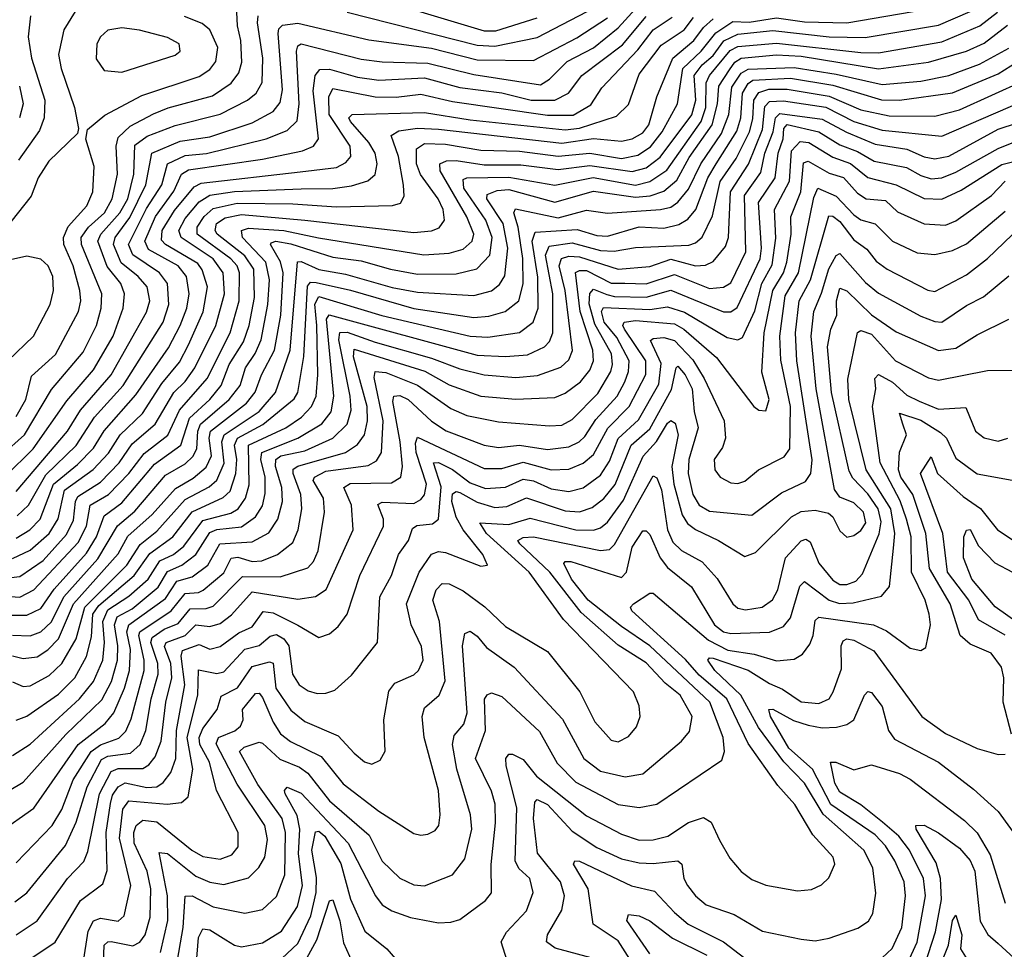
# Model space of a CAD drawing. Extents: x 1246230 to 1426786, y 660032 to 763141.
# Tile 135 of 256: x 1285295 to 1288092, y 701073 to 703714. Entities that reach past the tile are written whole.
import ezdxf

# ---------------------------------------------------------------- set-up
doc = ezdxf.new("R2010")
doc.units = 0

msp = doc.modelspace()

# ---------------------------------------------------------------- linework, layer by layer
at = {"layer": '0CON10XD'}
for points in [[(1286255, 703791.1), (1286615, 703682.4), (1286648, 703682), (1286765, 703718.8)], [(1286225, 703735.5), (1286595, 703642.1), (1286645, 703638.7), (1286765, 703663.5), (1286955, 703762)], [(1285245, 702478.3), (1285308.2, 702535), (1285385, 702663.8), (1285475, 702769.2), (1285513.2, 702845), (1285526.6, 702895), (1285528.4, 702935), (1285470.5, 703075), (1285469.4, 703095), (1285490.7, 703125), (1285535.6, 703165), (1285557.4, 703205), (1285572.5, 703275), (1285569.1, 703355), (1285575, 703379.5), (1285608.6, 703411.4), (1285675, 703446.4), (1285716.5, 703463.5), (1285842.4, 703497.6), (1285896.1, 703533.9), (1285917.4, 703562.6), (1285926.4, 703593.6), (1285923.1, 703655), (1285913.9, 703696.1), (1285911.8, 703735)], [(1285452.5, 703737.5), (1285420.3, 703685), (1285405.7, 703615), (1285412.7, 703575), (1285450.6, 703465), (1285462.5, 703405), (1285458.8, 703391.2), (1285378.1, 703311.9), (1285347.6, 703265), (1285327.3, 703212.7), (1285270.3, 703139.7)], [(1285287.5, 702305), (1285319.8, 702335), (1285369.1, 702420.9), (1285455.1, 702504.9), (1285507.7, 702585), (1285589.3, 702675), (1285702.3, 702855), (1285718.8, 702905), (1285715.1, 702965.1), (1285692.5, 702995), (1285616.2, 703046.2), (1285604, 703075), (1285655, 703177.8), (1285698.8, 703245), (1285714.8, 703305), (1285765, 703328.2), (1285826.1, 703333.9), (1285995, 703375.5), (1286055, 703399.2), (1286083.2, 703426.8), (1286088.7, 703475), (1286081.7, 703625), (1286085, 703639.6), (1286094.4, 703645), (1286265, 703602), (1286325, 703593.9), (1286455, 703590.6), (1286585, 703558.6), (1286775, 703528.6), (1286800.5, 703545), (1286850.7, 703595), (1286925, 703633.6), (1286995, 703690.4), (1287044.9, 703745.1)], [(1285305, 701899.3), (1285345, 701904.5), (1285375, 701923.7), (1285405, 701955.6), (1285447.8, 702055), (1285575, 702196.8), (1285602.7, 702247.3), (1285671.8, 702308.2), (1285737.3, 702382.7), (1285788.1, 702411.9), (1285825, 702443.3), (1285839.9, 702475), (1285833.3, 702525), (1285837.5, 702545), (1285939, 702625), (1285964.2, 702655.8), (1285982.1, 702705), (1286018.5, 702775), (1286037.1, 702875), (1286043.1, 702995), (1286036.3, 703026.3), (1286007.1, 703075), (1286009.9, 703080.1), (1286022.5, 703085), (1286065, 703077.5), (1286185, 703039.4), (1286265, 703028.7), (1286348.9, 703005), (1286425, 702991.4), (1286535, 702992), (1286594.1, 703005.9), (1286631, 703045), (1286637.7, 703095), (1286618.9, 703145), (1286557.3, 703235), (1286555, 703260), (1286565.5, 703264.5), (1286685, 703266.6), (1286815, 703243.5), (1286924.4, 703265.6), (1287045, 703244.4), (1287085, 703254.2), (1287133.5, 703286.5), (1287231.4, 703425), (1287244.5, 703465), (1287245.3, 703535), (1287254.4, 703555.6), (1287313.3, 703626.7), (1287335, 703638.2), (1287445, 703647), (1287685, 703620.7), (1287735, 703620.1), (1287915, 703650.7), (1288023.1, 703696.9), (1288072.6, 703735)], [(1285315, 702022.5), (1285355, 702041.5), (1285393.2, 702096.8), (1285485, 702199), (1285513.3, 702245), (1285535, 702305.2), (1285585, 702341.4), (1285678.3, 702451.7), (1285752.8, 702505), (1285777.7, 702582.3), (1285834.9, 702635.1), (1285867.7, 702675), (1285890.6, 702735), (1285930.6, 702799.4), (1285946.9, 702845), (1285962.3, 702925), (1285960.2, 703005), (1285935, 703042.9), (1285856.4, 703105), (1285850.3, 703115), (1285854, 703135), (1285878.7, 703151.3), (1285925, 703160.4), (1286105, 703144.9), (1286415, 703109.7), (1286465, 703114), (1286487, 703123), (1286502, 703145), (1286498.2, 703175), (1286484.3, 703205), (1286434.1, 703274.1), (1286422.3, 703305), (1286422.8, 703347.2), (1286445, 703361.9), (1286505, 703360.9), (1286605, 703343.5), (1286715, 703340.2), (1286825, 703326.6), (1286915, 703335.3), (1287005, 703320), (1287051, 703329), (1287087.5, 703352.5), (1287119.9, 703395), (1287163.9, 703475), (1287179, 703575), (1287231.2, 703625), (1287273.1, 703676.9), (1287321.5, 703708.5), (1287367.3, 703707.3), (1287445, 703719.1), (1287525, 703708.1), (1287645.3, 703704.7), (1287905, 703749.7)], [(1285325, 701963.9), (1285355.1, 701974.9), (1285385, 702003.4), (1285420, 702075), (1285517, 702183), (1285573.3, 702276.7), (1285622.1, 702317.9), (1285709.6, 702420.4), (1285765, 702452.9), (1285787.2, 702472.8), (1285798.6, 702495), (1285800.8, 702545), (1285808.4, 702565), (1285890.4, 702635), (1285921, 702675), (1285936.2, 702725), (1285964.4, 702765.6), (1285981.2, 702805), (1286000.4, 702905), (1286004.7, 702975), (1285994, 703025), (1285928.4, 703095), (1285925.3, 703115), (1285945, 703121.8), (1286045, 703115.1), (1286144.2, 703094.2), (1286443.5, 703046.5), (1286515, 703050.7), (1286555, 703061.9), (1286580.9, 703085), (1286584.8, 703105), (1286565, 703153.8), (1286489.5, 703285), (1286488.9, 703305), (1286507.3, 703312.7), (1286535, 703314.2), (1286615, 703302.1), (1286718.7, 703301.3), (1286825, 703288.1), (1286915, 703299.6), (1287035, 703283.1), (1287075, 703293.3), (1287115, 703323.1), (1287205, 703444.1), (1287216.2, 703485), (1287211.1, 703555), (1287234.4, 703585.6), (1287265, 703612.5), (1287295.8, 703654.2), (1287335, 703673.1), (1287435, 703682.9), (1287595, 703665.5), (1287697, 703663), (1287905, 703698.5), (1287995, 703737)], [(1285255, 702417.5), (1285332.9, 702495), (1285429, 702631), (1285505, 702719.4), (1285560.6, 702815), (1285589.3, 702895), (1285592.7, 702935), (1285582.4, 702965), (1285543.1, 703013.1), (1285516.7, 703085), (1285525.9, 703105), (1285579.9, 703165), (1285602, 703205), (1285619.7, 703275), (1285622.1, 703357.9), (1285656.7, 703383.3), (1285736.8, 703413.2), (1285865, 703445.7), (1285942.4, 703485), (1285966.7, 703505), (1285984.3, 703535.7), (1285985.7, 703604.3), (1285970.4, 703705), (1285972.7, 703725)], [(1285255, 702128.1), (1285295, 702132.5), (1285362, 702178), (1285428.4, 702251.6), (1285447.6, 702292.4), (1285453.5, 702345), (1285460.4, 702359.6), (1285525, 702400.8), (1285577.8, 702455), (1285615, 702509.4), (1285680.1, 702565), (1285733, 702655), (1285765, 702686.6), (1285792.2, 702725), (1285852, 702845), (1285876.7, 702935), (1285873.1, 702995), (1285844.3, 703035), (1285753.4, 703095), (1285747.3, 703115), (1285765, 703149.1), (1285805, 703196.4), (1285835, 703215.1), (1285905, 703226.2), (1286095, 703233.1), (1286185, 703234.1), (1286237.8, 703242.2), (1286283.7, 703256.3), (1286305, 703274.6), (1286310.7, 703305), (1286304.8, 703335), (1286287.4, 703365), (1286235.2, 703425), (1286230.5, 703435), (1286240, 703445), (1286445, 703450.6), (1286575, 703429.9), (1286845, 703400.9), (1286885, 703405.6), (1286990.3, 703439.7), (1287025, 703472.7), (1287055, 703559.4), (1287117.9, 703642.1), (1287183.1, 703685), (1287209.7, 703720.3)], [(1285275, 702183.1), (1285325, 702206.9), (1285378.4, 702255), (1285404.1, 702295.9), (1285422.7, 702377.3), (1285503.8, 702436.2), (1285547, 702483), (1285580.6, 702535), (1285643.9, 702595), (1285699, 702681), (1285748.8, 702741.2), (1285775, 702790.5), (1285815.9, 702884.1), (1285828.7, 702955), (1285813.7, 703003.7), (1285801.3, 703021.3), (1285709.6, 703075), (1285697.8, 703087.8), (1285699.7, 703115), (1285735, 703172.3), (1285791, 703239), (1285810.4, 703249.6), (1286091.9, 703281.9), (1286195, 703294.5), (1286221.9, 703308.1), (1286236.1, 703325), (1286233.8, 703355), (1286174.2, 703445), (1286173.3, 703495), (1286185, 703518.4), (1286305, 703495.1), (1286365, 703494.2), (1286435, 703502.9), (1286525, 703481.5), (1286795, 703442.9), (1286867.4, 703442.6), (1286918, 703472), (1286949.3, 703520.7), (1287051.2, 703628.8), (1287095, 703685.1), (1287149.1, 703720.9)], [(1285285, 702587.1), (1285312, 702635), (1285328.7, 702701.3), (1285396.9, 702763.1), (1285461.7, 702885), (1285468.4, 702915), (1285465.8, 702945), (1285447.2, 703015), (1285420, 703075), (1285419, 703095), (1285433, 703127), (1285485.9, 703185), (1285503, 703225), (1285506.8, 703296.8), (1285482.9, 703375), (1285487.9, 703402.1), (1285537.1, 703442.9), (1285641.7, 703498.3), (1285805, 703553.1), (1285835, 703572.2), (1285852.3, 703595), (1285857.7, 703635), (1285835.1, 703685.1), (1285813.6, 703703.6), (1285763.3, 703723.3)], [(1285285, 702241.2), (1285323.7, 702265), (1285353, 702295), (1285391.1, 702395), (1285459.4, 702450.6), (1285505, 702496.8), (1285535, 702546.6), (1285625, 702648), (1285717.9, 702782.1), (1285751.1, 702845), (1285769.6, 702895), (1285776.7, 702935), (1285768.6, 702985), (1285745.2, 703015), (1285660.9, 703060.9), (1285651, 703085), (1285681.1, 703155), (1285732.9, 703227.1), (1285754.6, 703275.4), (1285775, 703287.3), (1285985, 703318.2), (1286098.5, 703341.5), (1286129.6, 703355), (1286144.4, 703375.6), (1286128.5, 703511.5), (1286134.7, 703555.3), (1286147.5, 703572.5), (1286175, 703573.8), (1286255, 703550.5), (1286315, 703542.6), (1286445, 703549.1), (1286545, 703521.2), (1286665, 703505.9), (1286748.5, 703485), (1286814.9, 703485.1), (1286854.2, 703505), (1286891.9, 703555), (1287007.5, 703642.5), (1287075, 703723)], [(1285285, 702373.8), (1285430.9, 702545), (1285467.7, 702605), (1285555, 702705.2), (1285655, 702883.2), (1285664.5, 702915), (1285656.9, 702955), (1285631.7, 702985), (1285583.3, 703023.3), (1285561.2, 703075), (1285566.5, 703095), (1285607.6, 703152.4), (1285653.5, 703245), (1285670.7, 703335), (1285751.3, 703368.7), (1285835, 703381.6), (1285955, 703420.6), (1286015, 703453.5), (1286035, 703479.1), (1286041.5, 703515), (1286029.4, 703675), (1286031.5, 703688.5), (1286041.5, 703698.5), (1286085, 703704.3), (1286286.7, 703656.7), (1286465, 703633.1), (1286595, 703599.8), (1286755, 703598.4), (1286877.4, 703662.6), (1286965, 703719.7)], [(1285325.8, 703725), (1285319.3, 703665), (1285328.1, 703605), (1285366.8, 703485), (1285364.5, 703435), (1285350.9, 703399.1), (1285291.8, 703315)], [(1285295, 702073.8), (1285335, 702094.2), (1285460.8, 702229.2), (1285485.1, 702275), (1285495.4, 702335), (1285547.7, 702365), (1285605, 702425.2), (1285648.4, 702481.6), (1285715.7, 702534.3), (1285749.1, 702605), (1285827.5, 702695), (1285892.6, 702825), (1285918.2, 702915), (1285919.8, 702995), (1285912.7, 703015), (1285895.1, 703035), (1285799.3, 703105), (1285799.4, 703125), (1285818.7, 703155), (1285845, 703178), (1285913.1, 703193.1), (1286071, 703191), (1286195, 703182.2), (1286353.8, 703186.2), (1286376.8, 703193.2), (1286387.6, 703212.4), (1286385.7, 703244.3), (1286370.9, 703325), (1286350.2, 703385), (1286371.9, 703398.1), (1286425, 703405.8), (1286485, 703403.5), (1286835, 703362.9), (1286925, 703376.1), (1287005, 703368.5), (1287035, 703375.2), (1287065, 703392.2), (1287082.3, 703415), (1287104.9, 703495.1), (1287150.3, 703605), (1287210.7, 703655), (1287237.9, 703692.1), (1287265, 703716.8)], [(1285305, 701819.5), (1285325, 701822.2), (1285378.5, 701851.5), (1285414.8, 701885), (1285455.1, 701955), (1285480.4, 702045), (1285599.4, 702165), (1285637, 702223), (1285685, 702260.9), (1285765, 702351.4), (1285833.1, 702386.9), (1285855, 702405.6), (1285875.9, 702454.1), (1285869.7, 702515), (1285875.8, 702535), (1285975, 702601.3), (1286022.2, 702655), (1286063.8, 702775), (1286084, 703026), (1286095, 703027.1), (1286145, 703004.5), (1286220.8, 702990.8), (1286353, 702953), (1286425, 702939.6), (1286585, 702930.5), (1286635.7, 702944.3), (1286658.3, 702961.7), (1286673.6, 702986.4), (1286681.8, 703065), (1286668.7, 703135), (1286622.1, 703205), (1286622.7, 703217.3), (1286651.2, 703228.8), (1286685, 703231.4), (1286815, 703196.1), (1286925, 703227.4), (1287045, 703209.5), (1287086.4, 703213.6), (1287125, 703226.5), (1287162, 703258), (1287197.3, 703322.7), (1287262, 703415), (1287277.8, 703475), (1287281.6, 703525), (1287311.5, 703571.5), (1287326.8, 703593.2), (1287345, 703604.9), (1287445, 703613.9), (1287515, 703610.3), (1287735, 703574.2), (1287876.7, 703593.3), (1287985, 703624.6), (1288035, 703647.6), (1288101.7, 703698.3)], [(1285585, 703564.7), (1285736.7, 703613.3), (1285750.5, 703625), (1285747.9, 703645), (1285715, 703663.1), (1285635, 703683.9), (1285585, 703690.5), (1285545, 703683.9), (1285525, 703665.5), (1285513.9, 703645), (1285512.6, 703602.6), (1285535, 703569.5), (1285585, 703564.7)], [(1285285, 701724.8), (1285315, 701736), (1285405, 701798.5), (1285451.9, 701845), (1285485.1, 701905), (1285499.4, 701960.6), (1285502.7, 702025), (1285520.3, 702049.7), (1285620.6, 702135), (1285665, 702197.3), (1285730.3, 702245), (1285785, 702316.2), (1285872.9, 702357.1), (1285893, 702375), (1285909.5, 702425), (1285911.8, 702465), (1285904.9, 702505), (1285914.1, 702525), (1285986.1, 702563.9), (1286075, 702636.7), (1286085.1, 702655), (1286102.6, 702757.4), (1286112.5, 702957.5), (1286121.3, 702968.7), (1286137.7, 702967.7), (1286235, 702946), (1286415, 702893.2), (1286585, 702868.3), (1286628.1, 702871.9), (1286674.5, 702885), (1286712.7, 702915), (1286725, 702963.8), (1286724, 703036), (1286711.1, 703125), (1286699.2, 703165), (1286703.2, 703176.8), (1286825, 703151.3), (1286905, 703173), (1286965, 703164.4), (1287115.6, 703174.4), (1287145, 703181.5), (1287165, 703195.5), (1287195, 703232.3), (1287229.7, 703305), (1287289.1, 703390.9), (1287309.8, 703445), (1287318, 703522), (1287345, 703561.8), (1287365, 703573.6), (1287495, 703578.3), (1287615, 703559.3), (1287745, 703529.9), (1287855, 703539.2), (1287935, 703555.6), (1288022.1, 703587.9), (1288105, 703633.3)], [(1285275, 701624.2), (1285325, 701655.7), (1285465.3, 701784.7), (1285505, 701834.3), (1285531.6, 701895), (1285536.4, 701945), (1285531, 702005), (1285545, 702038), (1285605, 702077), (1285659.6, 702125), (1285693.2, 702176.8), (1285732, 702195), (1285761.6, 702218.4), (1285815, 702291.5), (1285895, 702312.3), (1285915.5, 702325), (1285936.2, 702355), (1285947.1, 702392.9), (1285945.4, 702505), (1286051, 702555), (1286095.2, 702585), (1286124.2, 702615), (1286136.9, 702645), (1286141.7, 702705), (1286139.6, 702845), (1286133.9, 702906.1), (1286145, 702927.4), (1286324.1, 702874.1), (1286575, 702815.4), (1286625, 702811.9), (1286715, 702825.6), (1286754, 702855), (1286767.8, 702895), (1286767.3, 702982.7), (1286751.1, 703085), (1286759.5, 703110.5), (1286878.4, 703118.4), (1286935, 703100.6), (1286965, 703098.9), (1287055, 703125.6), (1287125, 703121.5), (1287168.1, 703131.9), (1287192.9, 703147.1), (1287216.3, 703175), (1287250.2, 703265), (1287274, 703305), (1287332.2, 703397.8), (1287344, 703435), (1287348.2, 703505), (1287365, 703532.8), (1287378.1, 703541.9), (1287485, 703547.7), (1287605, 703528.1), (1287743.3, 703486.7), (1287795, 703485.8), (1287945, 703506.2), (1288075, 703560.1), (1288165, 703617.1)], [(1285265, 701524.8), (1285305, 701548.4), (1285426.4, 701683.6), (1285528, 701782), (1285555.9, 701834.1), (1285573.1, 701895), (1285574, 701935), (1285564.1, 701995), (1285572.1, 702017.9), (1285615, 702040.8), (1285688.1, 702101.9), (1285715, 702146.9), (1285755.7, 702164.3), (1285795.4, 702194.6), (1285835, 702257.1), (1285855, 702266.1), (1285925, 702273.4), (1285965, 702301.6), (1285985, 702333.2), (1285992.1, 702367.9), (1285992.2, 702415), (1285980.2, 702465), (1285983.1, 702485), (1286085.1, 702524.9), (1286153.5, 702566.5), (1286180.3, 702599.7), (1286187.3, 702645), (1286166.8, 702863.2), (1286174, 702876), (1286595, 702761.5), (1286675, 702756.9), (1286737.5, 702762.5), (1286785.7, 702784.3), (1286799.9, 702800.1), (1286809.4, 702825), (1286809.4, 702935), (1286788.7, 703045), (1286799.1, 703070.9), (1286865, 703080.1), (1286945, 703058.8), (1286983.9, 703056.1), (1287045, 703066.9), (1287196.2, 703073.8), (1287215, 703080.2), (1287233.9, 703096.1), (1287263.3, 703156.7), (1287285.5, 703254.5), (1287330.6, 703319.4), (1287368.1, 703395), (1287377.7, 703432.3), (1287380.3, 703485), (1287395, 703507), (1287423.5, 703516.5), (1287475, 703516.6), (1287595, 703496.4), (1287685, 703458.4), (1287765, 703440.9), (1287895, 703440.3), (1287965, 703457.8), (1288148.4, 703541.6)], [(1285294.2, 703525), (1285304.9, 703475), (1285294.8, 703435)], [(1285235, 701404.1), (1285335.4, 701474.6), (1285461.4, 701655), (1285538, 701715), (1285562.7, 701745), (1285593.2, 701815), (1285607.1, 701865), (1285609.5, 701925), (1285599.3, 701975), (1285605.1, 701994.9), (1285709.7, 702070.3), (1285741, 702119), (1285785, 702131.7), (1285829.5, 702165), (1285864, 702225), (1285955, 702230.7), (1286003.1, 702256.9), (1286028.7, 702295), (1286041.2, 702345), (1286040.2, 702385), (1286021.8, 702445), (1286022.6, 702465), (1286037.1, 702475), (1286105, 702488.9), (1286184.5, 702525.5), (1286225.3, 702564.7), (1286236.6, 702605), (1286234, 702645), (1286201.7, 702805), (1286205, 702825.2), (1286225, 702826.6), (1286305, 702797.8), (1286465, 702753), (1286545, 702722), (1286615, 702704.9), (1286705, 702698.1), (1286766.5, 702703.5), (1286832.8, 702727.2), (1286855, 702747.8), (1286865.7, 702774.3), (1286844.9, 702945), (1286828, 703015), (1286834.2, 703035.8), (1286855, 703042.6), (1286885, 703040.7), (1286995, 703005.4), (1287085, 703012.6), (1287145, 703033.8), (1287215, 703014.6), (1287243.2, 703016.8), (1287265, 703027.5), (1287300.5, 703069.5), (1287308.8, 703095), (1287314.6, 703225.4), (1287366, 703304), (1287405, 703401.8), (1287412.3, 703467.7), (1287425, 703481.6), (1287465, 703483.9), (1287585, 703465.1), (1287665, 703424.5), (1287745, 703400.1), (1287915, 703382.9), (1288145, 703482.1)], [(1285285, 701319.2), (1285386.8, 701425), (1285415, 701470.4), (1285446.5, 701555), (1285498.2, 701635), (1285525, 701654.3), (1285576.9, 701673.1), (1285596.8, 701693.2), (1285611.7, 701728.3), (1285648.7, 701865), (1285648.9, 701895), (1285633.1, 701965), (1285636.3, 701975), (1285725.2, 702034.8), (1285765, 702084.4), (1285803, 702087), (1285816.5, 702093.5), (1285875, 702142.5), (1285895.4, 702184.6), (1285915, 702187), (1285955, 702174.7), (1285982.8, 702177.2), (1286027.2, 702195), (1286071.3, 702228.7), (1286086.2, 702265), (1286096.9, 702325), (1286093.5, 702365), (1286071.5, 702425), (1286072.4, 702437.6), (1286085.4, 702445.4), (1286220.9, 702485), (1286255, 702507), (1286274.8, 702535), (1286283.2, 702575), (1286282, 702615), (1286243.6, 702756.4), (1286245, 702778), (1286445.6, 702715.6), (1286515, 702677.3), (1286605, 702644.8), (1286705, 702636.4), (1286815, 702640.4), (1286845, 702653), (1286888.1, 702685), (1286915, 702718.8), (1286925.2, 702745), (1286923.6, 702775), (1286887.7, 702885), (1286874.4, 702995.6), (1286885, 703001.8), (1286905, 703001.2), (1286975, 702965.9), (1287014, 702966), (1287075, 702963.7), (1287155, 702989.9), (1287255, 702950.8), (1287295, 702954.1), (1287315, 702966.7), (1287357.9, 703055), (1287354, 703215), (1287400.3, 703279.7), (1287412.4, 703335), (1287436, 703395), (1287442.2, 703435), (1287455, 703448), (1287575, 703431.8), (1287644.1, 703394.1), (1287725, 703360.2), (1287815, 703346.6), (1287865, 703324.2), (1287895, 703318.3), (1287935, 703326.7), (1288075, 703403.2), (1288185, 703439)], [(1285281.6, 701208.4), (1285315, 701234.2), (1285425, 701368.6), (1285455.7, 701434.3), (1285487.1, 701535), (1285527.8, 701612.2), (1285545, 701622.5), (1285609.7, 701630.3), (1285637.7, 701655), (1285653.4, 701695), (1285668.9, 701785), (1285688.5, 701855), (1285687.8, 701885), (1285667.5, 701945), (1285671.2, 701958.8), (1285705, 701982.6), (1285745, 701999.3), (1285779.6, 702040.4), (1285825, 702041.1), (1285845, 702048.5), (1285927.7, 702132.3), (1286035, 702131.5), (1286113.2, 702156.8), (1286130, 702175), (1286143.4, 702205), (1286160.9, 702315), (1286158.3, 702355), (1286128.6, 702405), (1286132.4, 702415), (1286165, 702431.6), (1286285, 702447.7), (1286308.6, 702461.4), (1286323.3, 702485), (1286327.3, 702575), (1286302.1, 702697.9), (1286304.9, 702715.1), (1286335, 702712.3), (1286425, 702675.9), (1286519.8, 702609.8), (1286565, 702589.3), (1286655, 702572.1), (1286799.9, 702559.9), (1286835, 702562), (1286865, 702578.6), (1286937.8, 702652.2), (1286974.3, 702715), (1286979.2, 702735), (1286976.4, 702765), (1286929.2, 702849.2), (1286913.1, 702906.9), (1286915, 702936.2), (1286925, 702948.5), (1286963.5, 702933.5), (1286985, 702928), (1287075, 702926.1), (1287145, 702945.8), (1287295, 702884), (1287315, 702884.4), (1287333.3, 702896.7), (1287399, 703035), (1287402.3, 703065), (1287394, 703195), (1287441.8, 703265), (1287449.5, 703335), (1287464.1, 703375.9), (1287466, 703405), (1287475, 703416), (1287565, 703395.7), (1287625, 703358.5), (1287675, 703339.6), (1287722.2, 703312.2), (1287814.3, 703294.3), (1287855, 703271.2), (1287885, 703262.1), (1287915, 703264.9), (1287955, 703280.9), (1288075, 703348.4), (1288115, 703363.8)], [(1285285, 701114.8), (1285345, 701154.7), (1285431, 701275), (1285477.4, 701322.6), (1285488.3, 701351.7), (1285521.8, 701515), (1285555, 701578.4), (1285575, 701587.5), (1285645, 701587.5), (1285662.2, 701597.8), (1285679.7, 701620.3), (1285696.6, 701665), (1285710.1, 701775), (1285727.1, 701845), (1285724.4, 701885), (1285706.4, 701933.6), (1285711.2, 701945), (1285765.5, 701964.5), (1285795, 701995.4), (1285835, 701990), (1285865, 701998.5), (1285896.5, 702023.5), (1285955, 702088.8), (1286085, 702067.8), (1286135, 702075.8), (1286165.8, 702095.8), (1286242.2, 702265), (1286238, 702335), (1286216.2, 702385), (1286233.8, 702396.2), (1286351.7, 702398.3), (1286378.3, 702415), (1286382.3, 702445), (1286376.4, 702515), (1286355, 702629.2), (1286358, 702645), (1286375, 702646.9), (1286398.3, 702635), (1286465, 702573.7), (1286506.5, 702546.5), (1286615, 702505.6), (1286655, 702499.3), (1286715, 702505.8), (1286795, 702493.5), (1286855, 702500.6), (1286884.9, 702515.1), (1286900.2, 702529.8), (1286931.6, 702578.4), (1286992.9, 702645), (1287014.6, 702685), (1287025.1, 702715), (1287027, 702745), (1286991.1, 702811.1), (1286955.9, 702855), (1286948.1, 702885), (1286953.9, 702896.1), (1287085, 702890.8), (1287135, 702898.3), (1287183.7, 702883.7), (1287305, 702810.9), (1287335, 702804.8), (1287348.9, 702811.1), (1287383.2, 702886.8), (1287403.2, 702965), (1287432.6, 703017.4), (1287443.3, 703093.3), (1287439.2, 703175), (1287482, 703255), (1287488.2, 703341.8), (1287512.4, 703367.6), (1287536.7, 703365), (1287605, 703323.5), (1287655, 703305.1), (1287705, 703265.4), (1287784.7, 703244.7), (1287865, 703206.4), (1287915, 703204.1), (1287970.1, 703229.9), (1288085, 703302.2), (1288135, 703314.9)], [(1285323.4, 701045), (1285395.8, 701094.2), (1285467.9, 701212.1), (1285531, 701259), (1285543.1, 701296.9), (1285540.9, 701405), (1285552.6, 701487.4), (1285559.1, 701510.9), (1285574.9, 701535.1), (1285595, 701546.4), (1285656.6, 701533.4), (1285685, 701534.8), (1285702.9, 701547.1), (1285724.4, 701575.6), (1285738.3, 701615), (1285740.9, 701695), (1285763.8, 701825), (1285753.5, 701906.5), (1285757.6, 701922.4), (1285805, 701939.2), (1285835, 701925.9), (1285865, 701933.8), (1285917.3, 701972.7), (1285955, 701989.8), (1285987, 702033), (1286015, 702029.5), (1286085.4, 701994.6), (1286145, 701958.8), (1286175, 701970), (1286199.9, 701990.1), (1286225.8, 702025), (1286261, 702135), (1286328.6, 702275), (1286328.3, 702295), (1286312.7, 702337.3), (1286325, 702343.9), (1286415, 702339.7), (1286435, 702351), (1286445, 702364.7), (1286451.2, 702395), (1286421.4, 702485), (1286419.2, 702510.8), (1286425, 702528), (1286615, 702439.6), (1286665, 702439), (1286725, 702457.1), (1286805, 702435.7), (1286855, 702437.3), (1286895.5, 702454.5), (1286925, 702479.4), (1286966.3, 702553.7), (1287026.6, 702615), (1287074.1, 702705.9), (1287074.2, 702745), (1287012.9, 702835), (1287008.3, 702845), (1287012.2, 702855), (1287045, 702859.2), (1287155, 702849.7), (1287182.1, 702835), (1287275, 702754.2), (1287380.5, 702615), (1287395, 702604.5), (1287415, 702603.3), (1287424.6, 702635), (1287403, 702713), (1287409.9, 702825), (1287434.9, 702945.1), (1287464.9, 702995), (1287474.5, 703025), (1287487.2, 703105), (1287485.9, 703154.1), (1287514.5, 703225), (1287522.2, 703307.8), (1287535, 703312.6), (1287595, 703278.2), (1287635.6, 703265.6), (1287675, 703221.7), (1287699.6, 703205), (1287755, 703200.6), (1287788.6, 703168.6), (1287865, 703133.9), (1287925, 703130.6), (1287955, 703142.5), (1288055.7, 703214.3), (1288095, 703254.9)], [(1285475, 701033.1), (1285489.7, 701125), (1285505, 701154.7), (1285525, 701162.1), (1285575, 701153.6), (1285591.6, 701168.4), (1285611.1, 701255), (1285579, 701389), (1285588.2, 701471.8), (1285605, 701495.4), (1285714.3, 701485.7), (1285755, 701490), (1285773.6, 701506.4), (1285787.1, 701585), (1285771, 701675), (1285801.2, 701795), (1285802.7, 701867.3), (1285855, 701857.3), (1285875, 701862), (1285934.2, 701925.8), (1285975, 701936.8), (1286006.9, 701963.1), (1286025, 701967.9), (1286045.6, 701955.6), (1286059.6, 701935), (1286070.5, 701855), (1286088.8, 701825), (1286115, 701807.9), (1286140.4, 701800.4), (1286165, 701800.8), (1286190.1, 701809.9), (1286238.1, 701851.9), (1286311.5, 701945), (1286317.9, 702075), (1286351, 702135), (1286371.1, 702195), (1286399.8, 702235), (1286411.2, 702268.8), (1286423, 702277), (1286467.8, 702282.2), (1286485, 702295.5), (1286492.9, 702387.1), (1286471, 702455), (1286485, 702456), (1286525, 702436.3), (1286575, 702398.4), (1286618.1, 702381.9), (1286675, 702385.7), (1286725, 702409.1), (1286755, 702403.7), (1286805, 702381.1), (1286855, 702374), (1286896, 702384), (1286945, 702419.8), (1286970.3, 702459.7), (1286995.5, 702524.5), (1287052.6, 702577.4), (1287111.3, 702678.7), (1287117.4, 702737.4), (1287087.3, 702802.7), (1287095, 702808.9), (1287125, 702811.4), (1287155, 702803.2), (1287207.6, 702747.6), (1287240, 702695), (1287296.4, 702575), (1287300, 702525), (1287291.5, 702498.5), (1287267.8, 702465), (1287269.7, 702435), (1287285.5, 702415), (1287315, 702398.7), (1287335, 702396.2), (1287355, 702402.9), (1287394.3, 702435.7), (1287467.3, 702472.7), (1287482.7, 702495), (1287484.7, 702615), (1287457.1, 702747.1), (1287454.2, 702815), (1287470.1, 702929.9), (1287507.3, 702995), (1287551.1, 703208.9), (1287562.5, 703235), (1287615, 703213.1), (1287665, 703159.5), (1287685, 703145.5), (1287725, 703133.8), (1287775, 703085.2), (1287845, 703051.4), (1287895, 703046.9), (1287945, 703058.1), (1287985, 703077.7), (1288095, 703170.2)], [(1285532.9, 701032.9), (1285535.2, 701085), (1285545, 701094.8), (1285554.6, 701095.4), (1285616.7, 701083.3), (1285636.5, 701093.5), (1285651.2, 701115), (1285665.4, 701165), (1285667.5, 701245), (1285657.3, 701295), (1285620.5, 701375), (1285619.3, 701405), (1285625.6, 701425), (1285645, 701440.3), (1285685, 701436), (1285783.8, 701355), (1285815, 701336.7), (1285865, 701329.2), (1285898, 701342), (1285915.7, 701365), (1285915.4, 701405.4), (1285854.4, 701524.4), (1285834.6, 701605), (1285807.2, 701655), (1285804.7, 701675), (1285815, 701700.2), (1285856.1, 701755), (1285867.8, 701792.2), (1285913.5, 701816.5), (1285955, 701876.3), (1286005, 701890.2), (1286015, 701886), (1286023, 701815), (1286065, 701752.6), (1286105, 701720.2), (1286199.4, 701679.4), (1286245, 701630.4), (1286275, 701606.4), (1286295, 701599.5), (1286318.9, 701611.1), (1286333.5, 701636.5), (1286329.6, 701725), (1286343.5, 701806.5), (1286360.8, 701829.2), (1286415, 701852.8), (1286427.8, 701865), (1286441, 701895), (1286436.2, 701933.8), (1286407.5, 701995), (1286394.4, 702055), (1286429.6, 702145), (1286464.6, 702195.4), (1286485, 702203.8), (1286505, 702201), (1286605, 702161.5), (1286624, 702165), (1286610.9, 702195), (1286555.4, 702265.4), (1286535, 702300.8), (1286522.3, 702345), (1286525, 702367), (1286535, 702374.2), (1286545, 702371.1), (1286595, 702343.9), (1286645, 702328.5), (1286679.2, 702330.8), (1286735, 702356), (1286845, 702319.2), (1286885, 702316.5), (1286921.8, 702328.2), (1286955, 702354.1), (1286986.5, 702393.5), (1287032.1, 702505), (1287085, 702552.3), (1287146.5, 702663.5), (1287159.7, 702725), (1287165, 702730), (1287185.7, 702705.7), (1287205.5, 702665), (1287211.1, 702601.1), (1287222.6, 702555), (1287196, 702465), (1287194.6, 702425), (1287207, 702365), (1287225.2, 702335), (1287255, 702318.1), (1287375, 702306.2), (1287459.7, 702370.3), (1287527.8, 702402.2), (1287542.9, 702425), (1287546.2, 702463.8), (1287503.1, 702745), (1287498.9, 702825), (1287509.2, 702915), (1287541.4, 702975), (1287593.5, 703156.5), (1287605, 703155.6), (1287625, 703140.4), (1287665, 703088.5), (1287685, 703074.1), (1287702.1, 703062.1), (1287728.1, 703028.1), (1287760, 703005), (1287875, 702945.7), (1287895, 702942.3), (1287985, 702989.5), (1288044.4, 703035.6), (1288115, 703102.5)], [(1285261.1, 702745), (1285334.7, 702815), (1285381.8, 702905), (1285390.6, 702945), (1285388.7, 702985), (1285376, 703015), (1285355, 703034.2), (1285315, 703042), (1285225, 703022)], [(1285695, 701064.6), (1285716.1, 701155), (1285714.7, 701225), (1285691.5, 701348.5), (1285715, 701345.5), (1285795, 701281.1), (1285835, 701264.2), (1285875, 701257.4), (1285945, 701276.8), (1285974.3, 701305.7), (1285991.9, 701335), (1285999, 701385), (1285991.5, 701425), (1285912.8, 701542.8), (1285853.1, 701656.9), (1285859.4, 701675), (1285905.9, 701694.1), (1285922.4, 701707.6), (1285929.7, 701725), (1285927.6, 701755), (1285965, 701800), (1285975, 701800.6), (1285985, 701788.9), (1286015, 701718.2), (1286035.6, 701685.6), (1286064.2, 701664.2), (1286151.1, 701621.1), (1286213.7, 701543.7), (1286315, 701466.2), (1286415, 701402.2), (1286435, 701397.5), (1286455, 701400.9), (1286475, 701411.1), (1286486.2, 701425), (1286490, 701455), (1286484.4, 701525), (1286444.3, 701675), (1286438.1, 701735), (1286445, 701759.2), (1286487.1, 701795), (1286504.2, 701835.8), (1286487.5, 702005), (1286469, 702065), (1286478.4, 702095), (1286495, 702112.8), (1286515, 702111.6), (1286555, 702091.6), (1286616.5, 702046.5), (1286675, 701990), (1286795, 701919.1), (1286886.6, 701805), (1286929.2, 701719.2), (1286975, 701667.3), (1286995, 701662.9), (1287025, 701678.2), (1287047.1, 701705), (1287058.2, 701735), (1287054.5, 701765), (1287038.7, 701805), (1286840.2, 702010.2), (1286742.2, 702145), (1286621.5, 702255), (1286602, 702285), (1286685, 702279.9), (1286745, 702297.8), (1286875, 702264.7), (1286925, 702264.1), (1286945, 702270.2), (1286965, 702287), (1287010.5, 702349.5), (1287066.1, 702473.9), (1287104.4, 702515.6), (1287135, 702568), (1287145, 702575.2), (1287157.7, 702567.7), (1287165.7, 702535), (1287148.1, 702445), (1287153.4, 702395), (1287177.5, 702307.5), (1287192.7, 702282.7), (1287215, 702266.3), (1287280.4, 702235), (1287355, 702188.8), (1287385, 702200.9), (1287488.2, 702301.8), (1287515, 702316.6), (1287555, 702321.1), (1287592.7, 702312.7), (1287605, 702301.9), (1287625, 702261.8), (1287645, 702244.6), (1287665, 702248.4), (1287685, 702262.6), (1287698.9, 702285), (1287692.6, 702315), (1287665, 702341.7), (1287625, 702357.5), (1287609.5, 702379.5), (1287557.4, 702665), (1287543.3, 702815), (1287551.6, 702885), (1287572.9, 702937.1), (1287593.9, 703006.1), (1287615, 703044.6), (1287625, 703050), (1287697.6, 702967.6), (1287735, 702937.5), (1287855, 702871.5), (1287895, 702856.3), (1287915, 702855.2), (1287985, 702902.4), (1288033.4, 702926.6), (1288105, 702986.4)], [(1285739.6, 701020.4), (1285759.9, 701135), (1285765.2, 701224.8), (1285785, 701225.2), (1285845, 701193.9), (1285935, 701175.7), (1285985, 701186.5), (1286025, 701223.1), (1286048.7, 701285), (1286050.5, 701405), (1286040.8, 701445), (1286004.9, 701494.9), (1285971.3, 701541.3), (1285919.4, 701635), (1285932.6, 701647.4), (1285975, 701661.8), (1285985, 701658.8), (1286034, 701614), (1286090.4, 701590.4), (1286113.9, 701573.9), (1286175.2, 701495), (1286287.6, 701397.6), (1286325, 701324.1), (1286375, 701275.7), (1286415, 701256.6), (1286445, 701253.9), (1286525, 701284.7), (1286559.2, 701330.8), (1286579.8, 701415), (1286575.6, 701455), (1286536.7, 701585), (1286524.5, 701655), (1286529.3, 701680.7), (1286556.7, 701713.3), (1286566.6, 701745), (1286552.8, 701935), (1286559.6, 701970.4), (1286575, 701976.9), (1286595, 701962.7), (1286620.8, 701930.8), (1286700, 701875), (1286837.3, 701727.3), (1286897.5, 701615), (1286945, 701579.1), (1287015, 701563.2), (1287065, 701572), (1287175, 701664.6), (1287198.2, 701691.8), (1287205.2, 701735), (1287171.9, 701795), (1287129.2, 701829.2), (1287075, 701887), (1286995, 701937.8), (1286890.4, 702030.4), (1286800.9, 702145), (1286715.9, 702225), (1286710.7, 702235), (1286725, 702242.8), (1286755, 702244.9), (1286945, 702206), (1286971.1, 702208.9), (1286985, 702223.6), (1287095, 702418.8), (1287105, 702412.7), (1287118.4, 702378.4), (1287135.7, 702265), (1287150.4, 702230.4), (1287175, 702206.5), (1287233.8, 702173.8), (1287276.5, 702126.5), (1287320.8, 702055), (1287335, 702042.5), (1287357.5, 702037.5), (1287404.5, 702045), (1287433.8, 702066.2), (1287448.5, 702095), (1287471, 702185), (1287515, 702233.3), (1287528, 702238), (1287541.1, 702231.1), (1287565, 702170), (1287605, 702122.2), (1287625, 702110), (1287645, 702109.6), (1287670.4, 702119.6), (1287689.8, 702140.2), (1287736.8, 702253.2), (1287742.3, 702287.7), (1287734.3, 702325), (1287705, 702367), (1287661.7, 702411.7), (1287651.8, 702431.8), (1287601.1, 702655), (1287590.5, 702785), (1287599.5, 702835), (1287616.5, 702875), (1287615.3, 702915), (1287625, 702951.5), (1287645, 702943.5), (1287715, 702875.8), (1287785, 702826.9), (1287905, 702774.4), (1287955, 702781.1), (1288015, 702818.8), (1288105, 702863.4)], [(1287005, 701990.2), (1286910.1, 702065), (1286862.7, 702125), (1286840.9, 702169.1), (1286844.6, 702175.4), (1286860.6, 702175), (1287005, 702129.8), (1287019.4, 702145), (1287035, 702215.3), (1287065, 702262.1), (1287075, 702261.9), (1287085, 702251.4), (1287115, 702185.3), (1287135, 702158), (1287203.5, 702103.5), (1287268.9, 701995), (1287294.7, 701975), (1287315, 701970.9), (1287425, 701974), (1287465, 701990.2), (1287485.1, 702014.9), (1287511.2, 702105), (1287525, 702118.6), (1287595, 702065.1), (1287624.2, 702055.8), (1287662.6, 702057.4), (1287743.1, 702076.9), (1287766.4, 702103.6), (1287777.2, 702212.8), (1287781.3, 702255), (1287769.8, 702325), (1287699.8, 702435), (1287650.3, 702635), (1287647.5, 702692.5), (1287675, 702825.5), (1287685, 702830.8), (1287715, 702820.4), (1287782.9, 702745), (1287877.1, 702697.1), (1287905, 702689.8), (1288045, 702717.8), (1288125, 702718.8)], [(1286691.1, 701005), (1286663.1, 701095), (1286677.7, 701122.3), (1286735, 701183.2), (1286754, 701235), (1286744.2, 701274.2), (1286712.8, 701302.8), (1286702.5, 701325), (1286707.4, 701475), (1286677.1, 701595), (1286676.2, 701615), (1286685, 701627.5), (1286695, 701628.2), (1286725, 701612.4), (1286763.5, 701565), (1286905, 701452.8), (1287005, 701400.2), (1287055, 701383.8), (1287095, 701384.5), (1287136.5, 701395), (1287195, 701433.3), (1287237.5, 701447.5), (1287259.1, 701435), (1287283.2, 701383.2), (1287312.6, 701332.6), (1287345, 701294.4), (1287375, 701271.5), (1287415, 701255.4), (1287505, 701239.6), (1287545, 701243.3), (1287573, 701257), (1287593.9, 701276.1), (1287611.2, 701315), (1287606, 701335), (1287548.4, 701398.4), (1287497.3, 701485), (1287449.1, 701539.1), (1287365, 701658.3), (1287303.8, 701785), (1287225, 701852.4), (1287186.5, 701896.5), (1287033.8, 702035), (1287030.8, 702045), (1287039.1, 702055), (1287085, 702085.5), (1287095, 702085.5), (1287251.6, 701951.6), (1287307.1, 701922.9), (1287381.9, 701911.9), (1287445, 701893.2), (1287495, 701897.3), (1287518.6, 701911.4), (1287539.7, 701940.3), (1287549.6, 701965), (1287555, 702007.1), (1287565, 702016.8), (1287720.6, 701995), (1287757.8, 701977.8), (1287825, 701929.2), (1287855, 701922.2), (1287869.2, 701930.8), (1287882.6, 701995), (1287878.9, 702025), (1287867.8, 702065), (1287829, 702145), (1287827.4, 702245), (1287814.9, 702295), (1287796.9, 702346.9), (1287740, 702455), (1287717.6, 702615), (1287727.6, 702665), (1287724.9, 702695), (1287735, 702706.1), (1287775, 702684.2), (1287815, 702647.7), (1287850.7, 702630.7), (1287905, 702608.1), (1287982.6, 702612.6), (1288010.7, 702545), (1288035, 702525.9), (1288075, 702517.1), (1288101.9, 702525)], [(1288112.9, 701685), (1288088.8, 701775), (1288091.4, 701845), (1288084.4, 701875), (1288055, 701914.3), (1287995, 701940.4), (1287966.6, 701965), (1287938.8, 702055), (1287879.5, 702155), (1287869.7, 702255), (1287832.5, 702365), (1287798.3, 702415), (1287791.7, 702435), (1287794.3, 702485.7), (1287814.7, 702535), (1287804.2, 702565), (1287795, 702596.2), (1287855, 702576), (1287911.5, 702541.5), (1287928.1, 702525), (1287955, 702468.6), (1288015, 702424.2), (1288115, 702406.4)], [(1288095, 701965.6), (1288019, 702009), (1287991.3, 702065), (1287930.5, 702145), (1287918, 702255), (1287854.3, 702425), (1287885, 702472.2), (1287902.4, 702425), (1287975, 702359.8), (1288025.1, 702325.1), (1288072.9, 702265), (1288115, 702237.6)], [(1288138.3, 701995), (1288066, 702046), (1288000.3, 702125), (1287976.3, 702185), (1287977.1, 702245), (1287985, 702263.8), (1287995, 702266), (1288019.2, 702219.2), (1288065, 702171), (1288115.3, 702144.7)], [(1285255, 702076.6), (1285295, 702073.8)], [(1285265, 702022.8), (1285315, 702022.5)], [(1285796.2, 701025), (1285802.9, 701107.1), (1285815, 701131.4), (1285835, 701129.2), (1285880.5, 701100.5), (1285905, 701085.2), (1285925, 701080.8), (1285985, 701091.5), (1286038.4, 701125), (1286084, 701195), (1286098.1, 701255), (1286087.4, 701345), (1286090.7, 701415), (1286083.5, 701453.5), (1286048.8, 701515), (1286047.3, 701525), (1286055, 701534.4), (1286095, 701517.2), (1286228.2, 701375), (1286305.7, 701225), (1286325, 701199.7), (1286352.3, 701182.3), (1286405, 701164.2), (1286485, 701148.8), (1286519.8, 701150.2), (1286545, 701158.5), (1286618, 701212), (1286635.8, 701234.2), (1286634.8, 701314.8), (1286646.9, 701433.1), (1286645.5, 701485.5), (1286635, 701522.7), (1286590, 701615), (1286618.5, 701695), (1286615.7, 701784.3), (1286623.3, 701796.7), (1286635, 701801.8), (1286665, 701791.3), (1286771.9, 701691.9), (1286821.8, 701601.8), (1286875, 701548.1), (1286995.2, 701485.2), (1287055, 701475.8), (1287105, 701485.9), (1287289.5, 701610.5), (1287297.4, 701635), (1287293.7, 701675), (1287256.2, 701775), (1287085.3, 701935.3), (1287005, 701990.2)], [(1285275, 701965.4), (1285325, 701963.9)], [(1286918.9, 701048.9), (1286816.3, 701076.3), (1286791.5, 701095), (1286794.1, 701115), (1286835.2, 701185), (1286843.3, 701225), (1286831.9, 701265), (1286766.4, 701346.4), (1286754.7, 701445), (1286758.7, 701491.3), (1286765, 701498.6), (1286795, 701485.2), (1286865, 701408.6), (1286935, 701362.7), (1287005, 701330.7), (1287055, 701319.4), (1287095, 701316.8), (1287165, 701324.5), (1287176.1, 701315), (1287182.3, 701275), (1287192.3, 701255), (1287215.1, 701225.1), (1287245, 701200), (1287325, 701172.5), (1287405, 701125.3), (1287515, 701101.9), (1287555, 701097.3), (1287594.7, 701104.7), (1287676.1, 701133.9), (1287706.4, 701153.6), (1287718.8, 701175), (1287727.5, 701232.5), (1287719.1, 701305), (1287693, 701355), (1287577.7, 701457.7), (1287525, 701545.6), (1287466.1, 701606.1), (1287393.6, 701703.6), (1287343.5, 701795), (1287269.5, 701865), (1287250, 701895), (1287255, 701901.1), (1287265, 701900.2), (1287365, 701865.9), (1287425, 701828.4), (1287462.4, 701812.4), (1287515, 701776), (1287565, 701771.4), (1287594.6, 701785), (1287605.8, 701805), (1287629.4, 701870.6), (1287629.2, 701935), (1287635, 701950), (1287645, 701955.4), (1287665, 701951.9), (1287721.2, 701921.2), (1287857.6, 701735), (1287925, 701686.2), (1288015, 701644.2), (1288075, 701626.4), (1288095, 701627.5)], [(1285275, 701907.3), (1285305, 701899.3)], [(1285275, 701833), (1285305, 701819.5)], [(1287745, 701048.9), (1287773.9, 701076.1), (1287801.6, 701135), (1287811.7, 701225), (1287807.9, 701265), (1287781.7, 701325), (1287755, 701367.2), (1287725, 701398.2), (1287599.2, 701485), (1287547.7, 701585), (1287479.9, 701645), (1287428.4, 701735), (1287423.1, 701755), (1287435, 701755.6), (1287493.5, 701723.5), (1287535, 701710.1), (1287575, 701702.1), (1287615.8, 701704.2), (1287645, 701712.1), (1287664.8, 701725.2), (1287695, 701795.6), (1287705, 701805.6), (1287715, 701802.7), (1287745, 701762.9), (1287763.8, 701695), (1287780.1, 701670.1), (1287905, 701604.7), (1288005, 701528.8), (1288074.5, 701464.5), (1288165, 701340.8)], [(1287775, 700941.5), (1287845, 701094), (1287868.5, 701225), (1287862.5, 701275), (1287823.1, 701355), (1287793, 701395), (1287746.1, 701435), (1287685, 701483.9), (1287625, 701520.2), (1287610.4, 701545), (1287598.8, 701605), (1287613.3, 701605), (1287665, 701583.1), (1287715, 701597.3), (1287795, 701572.5), (1287825, 701557), (1287979, 701439), (1288015, 701404), (1288052.2, 701342.2), (1288094.8, 701205)], [(1286025, 701032.8), (1286085, 701090), (1286121.7, 701168.3), (1286137.5, 701235), (1286137.9, 701277.9), (1286125.4, 701355), (1286135, 701407), (1286145, 701409.3), (1286161.6, 701395), (1286207.6, 701317.6), (1286235, 701216.2), (1286275.3, 701125), (1286338.5, 701075), (1286381.9, 701025)], [(1287846.1, 700965), (1287897.1, 701122.9), (1287913.8, 701215), (1287911.3, 701275), (1287898.7, 701318.7), (1287841.9, 701415), (1287841.1, 701425), (1287865, 701426.2), (1287905, 701404.4), (1287965, 701360.7), (1287995, 701326.1), (1288008.5, 701295), (1288023.6, 701153.6), (1288045.5, 701115.5), (1288075, 701089.7), (1288155, 701015.8)], [(1287041.9, 701025), (1286995, 701098), (1286924, 701145), (1286909.9, 701245), (1286868.5, 701315), (1286872, 701325), (1286885, 701324.1), (1287033.6, 701253.6), (1287098.7, 701238.7), (1287155, 701177.7), (1287194.1, 701145), (1287294.9, 701094.9), (1287355, 701048.4)], [(1286105, 701037.6), (1286139.3, 701100.7), (1286175, 701210.8), (1286185, 701214), (1286204.4, 701154.4), (1286215, 701091.8), (1286240.2, 701035)], [(1287085, 701060.3), (1287020, 701155), (1287025, 701172.5), (1287055, 701168.4), (1287085, 701154), (1287149.8, 701105), (1287247.3, 701057.3)], [(1287894.4, 700985.6), (1287934, 701085), (1287945, 701155.7), (1287955, 701170.8), (1287971.8, 701115), (1287967.9, 701075), (1288001.4, 701021.4)]]:
    msp.add_lwpolyline(points, dxfattribs=at)

doc.saveas('drawing.dxf')
